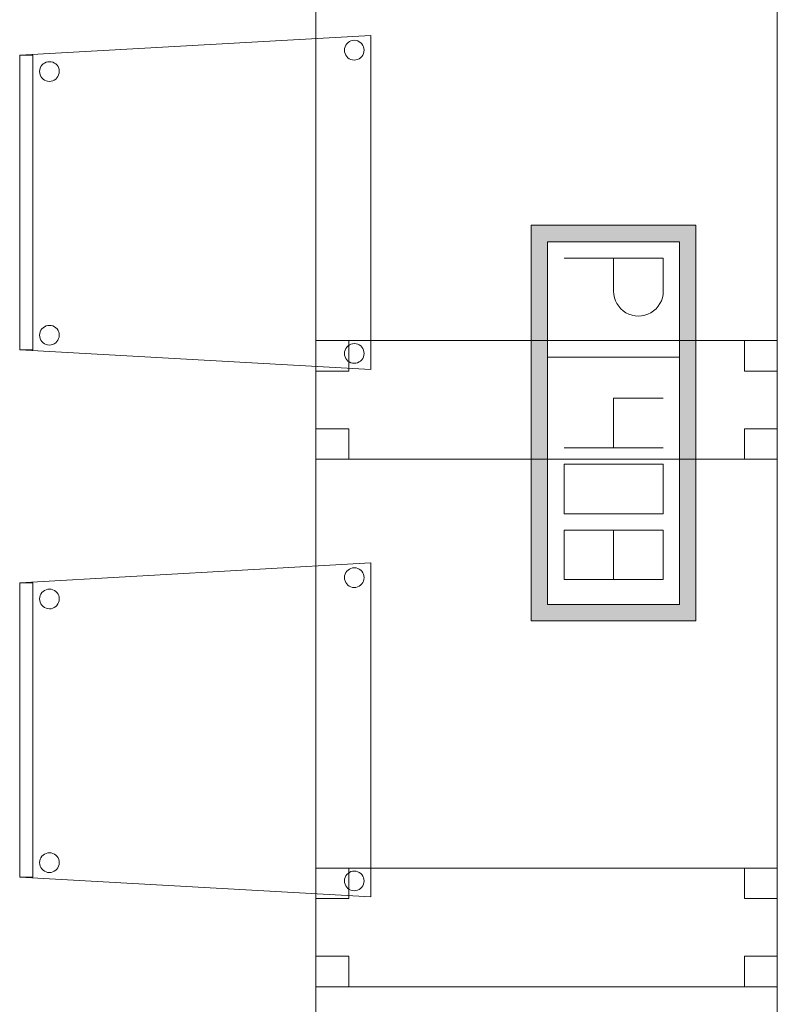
# Model space of a CAD drawing. Header units: metres. Extents: x 391.1 to 427.5, y 12.8 to 28.4.
# Tile 69 of 206: x 413.7 to 414.9, y 14 to 15.5. Entities that reach past the tile are written whole.
import ezdxf

# ---------------------------------------------------------------- set-up
doc = ezdxf.new("R2010")
doc.units = ezdxf.units.M
doc.layers.add('02_MOBILIARIO', color=7, linetype='Continuous', lineweight=18)
doc.layers.add('A-DETL-____-MBND', color=7, linetype='Continuous', lineweight=18)

# ---------------------------------------------------------------- blocks, each defined once
blk = doc.blocks.new('Family - Taula 80X70_PA-152046-03_TEL_P0A')
at = {"layer": 'A-DETL-____-MBND', "color": 253, "true_color": 0xaaaaaa}
for p, q in [((0, 0), (0, 0.98)), ((0, 0.98), (0.7001, 0.98)), ((0.7001, 0.98), (0, 0.98)), ((0, 0.98), (0, 0)), ((0, 0.9336), (0, 0.98)), ((0, 0.98), (0.05, 0.98)), ((0.05, 0.98), (0, 0.98)), ((0, 0.98), (0, 0.9336)), ((0.05, 0.98), (0.05, 0.9336)), ((0.05, 0.9336), (0.05, 0.98)), ((0.6501, 0.9336), (0.6501, 0.98)), ((0.6501, 0.98), (0.7001, 0.98)), ((0.7001, 0.98), (0.6501, 0.98)), ((0.6501, 0.98), (0.6501, 0.9336)), ((0.7001, 0.98), (0.7001, 0)), ((0.7001, 0), (0.7001, 0.98)), ((0.7001, 0.98), (0.7001, 0.9336)), ((0.7001, 0.9336), (0.7001, 0.98)), ((0.05, 0.9336), (0, 0.9336)), ((0, 0.9336), (0.05, 0.9336)), ((0.7001, 0.9336), (0.6501, 0.9336)), ((0.6501, 0.9336), (0.7001, 0.9336)), ((0, 0), (0, 0.0464)), ((0, 0.0464), (0.05, 0.0464)), ((0.05, 0.0464), (0, 0.0464)), ((0, 0.0464), (0, 0)), ((0.05, 0.0464), (0.05, 0)), ((0.05, 0), (0.05, 0.0464)), ((0.6501, 0), (0.6501, 0.0464)), ((0.6501, 0.0464), (0.7001, 0.0464)), ((0.7001, 0.0464), (0.6501, 0.0464)), ((0.6501, 0.0464), (0.6501, 0)), ((0.7001, 0.0464), (0.7001, 0)), ((0.7001, 0), (0.7001, 0.0464)), ((0.05, 0), (0, 0)), ((0, 0), (0.05, 0)), ((0.7001, 0), (0, 0)), ((0.7001, 0), (0.6501, 0)), ((0.6501, 0), (0.7001, 0)), ((0, 0), (0.7001, 0))]:
    blk.add_line(p, q, dxfattribs=at)
blk = doc.blocks.new('Family - Taula 80X70_PA-152067-03_TEL_P0A')
at = {"layer": 'A-DETL-____-MBND', "color": 253, "true_color": 0xaaaaaa}
for p, q in [((0, 0.9336), (0, 0.98)), ((0, 0.98), (0.05, 0.98)), ((0.05, 0.98), (0, 0.98)), ((0, 0.98), (0, 0.9336)), ((0, 0), (0, 0.98)), ((0, 0.98), (0.7001, 0.98)), ((0.7001, 0.98), (0, 0.98)), ((0, 0.98), (0, 0)), ((0.05, 0.98), (0.05, 0.9336)), ((0.05, 0.9336), (0.05, 0.98)), ((0.6501, 0.9336), (0.6501, 0.98)), ((0.6501, 0.98), (0.7001, 0.98)), ((0.7001, 0.98), (0.6501, 0.98)), ((0.6501, 0.98), (0.6501, 0.9336)), ((0.7001, 0.98), (0.7001, 0)), ((0.7001, 0), (0.7001, 0.98)), ((0.7001, 0.98), (0.7001, 0.9336)), ((0.7001, 0.9336), (0.7001, 0.98)), ((0.05, 0.9336), (0, 0.9336)), ((0, 0.9336), (0.05, 0.9336)), ((0.7001, 0.9336), (0.6501, 0.9336)), ((0.6501, 0.9336), (0.7001, 0.9336)), ((0, 0), (0, 0.0464)), ((0, 0.0464), (0.05, 0.0464)), ((0.05, 0.0464), (0, 0.0464)), ((0, 0.0464), (0, 0)), ((0.05, 0.0464), (0.05, 0)), ((0.05, 0), (0.05, 0.0464)), ((0.6501, 0), (0.6501, 0.0464)), ((0.6501, 0.0464), (0.7001, 0.0464)), ((0.7001, 0.0464), (0.6501, 0.0464)), ((0.6501, 0.0464), (0.6501, 0)), ((0.7001, 0.0464), (0.7001, 0)), ((0.7001, 0), (0.7001, 0.0464)), ((0.7001, 0), (0, 0)), ((0.05, 0), (0, 0)), ((0, 0), (0.05, 0)), ((0.7001, 0), (0.6501, 0)), ((0.6501, 0), (0.7001, 0)), ((0, 0), (0.7001, 0))]:
    blk.add_line(p, q, dxfattribs=at)
blk = doc.blocks.new('Family - Cadira confident_PA-152196-03_TEL_P0A')
at = {"layer": 'A-DETL-____-MBND', "color": 253, "true_color": 0xaaaaaa}
for p, q in [((0, 0.4765), (0.5326, 0.5065)), ((0.5326, 0.5065), (0, 0.4765)), ((0.4946, 0.4918), (0.4961, 0.4939)), ((0.4961, 0.4939), (0.4946, 0.4918)), ((0.4961, 0.4939), (0.498, 0.4957)), ((0.498, 0.4957), (0.4961, 0.4939)), ((0.498, 0.4957), (0.5001, 0.4972)), ((0.5001, 0.4972), (0.498, 0.4957)), ((0.5001, 0.4972), (0.5025, 0.4983)), ((0.5025, 0.4983), (0.5001, 0.4972)), ((0.5025, 0.4983), (0.505, 0.4989)), ((0.505, 0.4989), (0.5025, 0.4983)), ((0.505, 0.4989), (0.5076, 0.4992)), ((0.5076, 0.4992), (0.505, 0.4989)), ((0.5076, 0.4992), (0.5102, 0.4989)), ((0.5102, 0.4989), (0.5076, 0.4992)), ((0.5102, 0.4989), (0.5127, 0.4982)), ((0.5127, 0.4982), (0.5102, 0.4989)), ((0.5127, 0.4982), (0.515, 0.4971)), ((0.515, 0.4971), (0.5127, 0.4982)), ((0.515, 0.4971), (0.5172, 0.4956)), ((0.5172, 0.4956), (0.515, 0.4971)), ((0.5172, 0.4956), (0.519, 0.4938)), ((0.519, 0.4938), (0.5172, 0.4956)), ((0.519, 0.4938), (0.5205, 0.4916)), ((0.5205, 0.4916), (0.519, 0.4938)), ((0.5326, 0.5065), (0.5326, 0)), ((0.5326, 0), (0.5326, 0.5065)), ((0.4926, 0.4843), (0.4928, 0.4869)), ((0.4928, 0.4869), (0.4926, 0.4843)), ((0.4928, 0.4817), (0.4926, 0.4843)), ((0.4926, 0.4843), (0.4928, 0.4817)), ((0.4928, 0.4869), (0.4935, 0.4894)), ((0.4935, 0.4894), (0.4928, 0.4869)), ((0.4935, 0.4792), (0.4928, 0.4817)), ((0.4928, 0.4817), (0.4935, 0.4792)), ((0.4935, 0.4894), (0.4946, 0.4918)), ((0.4946, 0.4918), (0.4935, 0.4894)), ((0.4945, 0.4768), (0.4935, 0.4792)), ((0.4935, 0.4792), (0.4945, 0.4768)), ((0.5215, 0.4791), (0.5204, 0.4767)), ((0.5204, 0.4767), (0.5215, 0.4791)), ((0.5205, 0.4916), (0.5216, 0.4893)), ((0.5216, 0.4893), (0.5205, 0.4916)), ((0.5222, 0.4816), (0.5215, 0.4791)), ((0.5215, 0.4791), (0.5222, 0.4816)), ((0.5216, 0.4893), (0.5222, 0.4868)), ((0.5222, 0.4868), (0.5216, 0.4893)), ((0.5222, 0.4868), (0.5224, 0.4842)), ((0.5224, 0.4842), (0.5222, 0.4868)), ((0.5224, 0.4842), (0.5222, 0.4816)), ((0.5222, 0.4816), (0.5224, 0.4842)), ((0, 0.4765), (0.02, 0.4765)), ((0, 0.03), (0, 0.4765)), ((0.02, 0.4765), (0, 0.4765)), ((0, 0.4765), (0, 0.03)), ((0, 0.03), (0, 0.4765)), ((0, 0.4765), (0, 0.03)), ((0.02, 0.4765), (0.02, 0.03)), ((0.02, 0.03), (0.02, 0.4765)), ((0.0337, 0.4615), (0.0356, 0.4633)), ((0.0356, 0.4633), (0.0337, 0.4615)), ((0.0356, 0.4633), (0.0377, 0.4648)), ((0.0377, 0.4648), (0.0356, 0.4633)), ((0.0377, 0.4648), (0.0401, 0.4659)), ((0.0401, 0.4659), (0.0377, 0.4648)), ((0.0401, 0.4659), (0.0426, 0.4666)), ((0.0426, 0.4666), (0.0401, 0.4659)), ((0.0426, 0.4666), (0.0452, 0.4668)), ((0.0452, 0.4668), (0.0426, 0.4666)), ((0.0452, 0.4668), (0.0478, 0.4666)), ((0.0478, 0.4666), (0.0452, 0.4668)), ((0.0478, 0.4666), (0.0503, 0.4659)), ((0.0503, 0.4659), (0.0478, 0.4666)), ((0.0503, 0.4659), (0.0526, 0.4648)), ((0.0526, 0.4648), (0.0503, 0.4659)), ((0.0526, 0.4648), (0.0548, 0.4633)), ((0.0548, 0.4633), (0.0526, 0.4648)), ((0.0548, 0.4633), (0.0566, 0.4614)), ((0.0566, 0.4614), (0.0548, 0.4633)), ((0.496, 0.4747), (0.4945, 0.4768)), ((0.4945, 0.4768), (0.496, 0.4747)), ((0.4979, 0.4728), (0.496, 0.4747)), ((0.496, 0.4747), (0.4979, 0.4728)), ((0.5, 0.4713), (0.4979, 0.4728)), ((0.4979, 0.4728), (0.5, 0.4713)), ((0.5023, 0.4702), (0.5, 0.4713)), ((0.5, 0.4713), (0.5023, 0.4702)), ((0.5049, 0.4695), (0.5023, 0.4702)), ((0.5023, 0.4702), (0.5049, 0.4695)), ((0.5074, 0.4693), (0.5049, 0.4695)), ((0.5049, 0.4695), (0.5074, 0.4693)), ((0.51, 0.4695), (0.5074, 0.4693)), ((0.5074, 0.4693), (0.51, 0.4695)), ((0.5126, 0.4702), (0.51, 0.4695)), ((0.51, 0.4695), (0.5126, 0.4702)), ((0.5149, 0.4713), (0.5126, 0.4702)), ((0.5126, 0.4702), (0.5149, 0.4713)), ((0.5171, 0.4727), (0.5149, 0.4713)), ((0.5149, 0.4713), (0.5171, 0.4727)), ((0.5189, 0.4746), (0.5171, 0.4727)), ((0.5171, 0.4727), (0.5189, 0.4746)), ((0.5204, 0.4767), (0.5189, 0.4746)), ((0.5189, 0.4746), (0.5204, 0.4767)), ((0.0302, 0.4519), (0.0304, 0.4545)), ((0.0304, 0.4545), (0.0302, 0.4519)), ((0.0304, 0.4493), (0.0302, 0.4519)), ((0.0302, 0.4519), (0.0304, 0.4493)), ((0.0304, 0.4545), (0.0311, 0.457)), ((0.0311, 0.457), (0.0304, 0.4545)), ((0.031, 0.4468), (0.0304, 0.4493)), ((0.0304, 0.4493), (0.031, 0.4468)), ((0.0311, 0.457), (0.0322, 0.4594)), ((0.0322, 0.4594), (0.0311, 0.457)), ((0.0322, 0.4594), (0.0337, 0.4615)), ((0.0337, 0.4615), (0.0322, 0.4594)), ((0.0566, 0.4614), (0.0581, 0.4593)), ((0.0581, 0.4593), (0.0566, 0.4614)), ((0.0581, 0.4593), (0.0592, 0.4569)), ((0.0592, 0.4569), (0.0581, 0.4593)), ((0.0598, 0.4492), (0.0591, 0.4467)), ((0.0591, 0.4467), (0.0598, 0.4492)), ((0.0592, 0.4569), (0.0598, 0.4544)), ((0.0598, 0.4544), (0.0592, 0.4569)), ((0.0598, 0.4544), (0.06, 0.4518)), ((0.06, 0.4518), (0.0598, 0.4544)), ((0.06, 0.4518), (0.0598, 0.4492)), ((0.0598, 0.4492), (0.06, 0.4518)), ((0.0321, 0.4445), (0.031, 0.4468)), ((0.031, 0.4468), (0.0321, 0.4445)), ((0.0336, 0.4423), (0.0321, 0.4445)), ((0.0321, 0.4445), (0.0336, 0.4423)), ((0.0355, 0.4405), (0.0336, 0.4423)), ((0.0336, 0.4423), (0.0355, 0.4405)), ((0.0376, 0.439), (0.0355, 0.4405)), ((0.0355, 0.4405), (0.0376, 0.439)), ((0.0399, 0.4378), (0.0376, 0.439)), ((0.0376, 0.439), (0.0399, 0.4378)), ((0.0424, 0.4372), (0.0399, 0.4378)), ((0.0399, 0.4378), (0.0424, 0.4372)), ((0.045, 0.4369), (0.0424, 0.4372)), ((0.0424, 0.4372), (0.045, 0.4369)), ((0.0476, 0.4371), (0.045, 0.4369)), ((0.045, 0.4369), (0.0476, 0.4371)), ((0.0502, 0.4378), (0.0476, 0.4371)), ((0.0476, 0.4371), (0.0502, 0.4378)), ((0.0525, 0.4389), (0.0502, 0.4378)), ((0.0502, 0.4378), (0.0525, 0.4389)), ((0.0547, 0.4404), (0.0525, 0.4389)), ((0.0525, 0.4389), (0.0547, 0.4404)), ((0.0565, 0.4422), (0.0547, 0.4404)), ((0.0547, 0.4404), (0.0565, 0.4422)), ((0.058, 0.4443), (0.0565, 0.4422)), ((0.0565, 0.4422), (0.058, 0.4443)), ((0.0591, 0.4467), (0.058, 0.4443)), ((0.058, 0.4443), (0.0591, 0.4467)), ((0.0322, 0.0594), (0.0337, 0.0615)), ((0.0337, 0.0615), (0.0322, 0.0594)), ((0.0337, 0.0615), (0.0356, 0.0633)), ((0.0356, 0.0633), (0.0337, 0.0615)), ((0.0356, 0.0633), (0.0377, 0.0648)), ((0.0377, 0.0648), (0.0356, 0.0633)), ((0.0377, 0.0648), (0.0401, 0.0659)), ((0.0401, 0.0659), (0.0377, 0.0648)), ((0.0401, 0.0659), (0.0426, 0.0666)), ((0.0426, 0.0666), (0.0401, 0.0659)), ((0.0426, 0.0666), (0.0452, 0.0668)), ((0.0452, 0.0668), (0.0426, 0.0666)), ((0.0452, 0.0668), (0.0478, 0.0666)), ((0.0478, 0.0666), (0.0452, 0.0668)), ((0.0478, 0.0666), (0.0503, 0.0659)), ((0.0503, 0.0659), (0.0478, 0.0666)), ((0.0503, 0.0659), (0.0526, 0.0648)), ((0.0526, 0.0648), (0.0503, 0.0659)), ((0.0526, 0.0648), (0.0548, 0.0633)), ((0.0548, 0.0633), (0.0526, 0.0648)), ((0.0548, 0.0633), (0.0566, 0.0614)), ((0.0566, 0.0614), (0.0548, 0.0633)), ((0.0566, 0.0614), (0.0581, 0.0593)), ((0.0581, 0.0593), (0.0566, 0.0614)), ((0.0302, 0.0519), (0.0304, 0.0545)), ((0.0304, 0.0545), (0.0302, 0.0519)), ((0.0304, 0.0493), (0.0302, 0.0519)), ((0.0302, 0.0519), (0.0304, 0.0493)), ((0.0304, 0.0545), (0.0311, 0.057)), ((0.0311, 0.057), (0.0304, 0.0545)), ((0.031, 0.0468), (0.0304, 0.0493)), ((0.0304, 0.0493), (0.031, 0.0468)), ((0.0321, 0.0445), (0.031, 0.0468)), ((0.031, 0.0468), (0.0321, 0.0445)), ((0.0311, 0.057), (0.0322, 0.0594)), ((0.0322, 0.0594), (0.0311, 0.057)), ((0.0591, 0.0467), (0.058, 0.0443)), ((0.058, 0.0443), (0.0591, 0.0467)), ((0.0581, 0.0593), (0.0592, 0.0569)), ((0.0592, 0.0569), (0.0581, 0.0593)), ((0.0598, 0.0492), (0.0591, 0.0467)), ((0.0591, 0.0467), (0.0598, 0.0492)), ((0.0592, 0.0569), (0.0598, 0.0544)), ((0.0598, 0.0544), (0.0592, 0.0569)), ((0.0598, 0.0544), (0.06, 0.0518)), ((0.06, 0.0518), (0.0598, 0.0544)), ((0.06, 0.0518), (0.0598, 0.0492)), ((0.0598, 0.0492), (0.06, 0.0518)), ((0.02, 0.03), (0, 0.03)), ((0, 0.03), (0.02, 0.03)), ((0.5326, 0), (0, 0.03)), ((0, 0.03), (0.5326, 0)), ((0.0336, 0.0423), (0.0321, 0.0445)), ((0.0321, 0.0445), (0.0336, 0.0423)), ((0.0355, 0.0405), (0.0336, 0.0423)), ((0.0336, 0.0423), (0.0355, 0.0405)), ((0.0376, 0.039), (0.0355, 0.0405)), ((0.0355, 0.0405), (0.0376, 0.039)), ((0.0399, 0.0378), (0.0376, 0.039)), ((0.0376, 0.039), (0.0399, 0.0378)), ((0.0424, 0.0372), (0.0399, 0.0378)), ((0.0399, 0.0378), (0.0424, 0.0372)), ((0.045, 0.0369), (0.0424, 0.0372)), ((0.0424, 0.0372), (0.045, 0.0369)), ((0.0476, 0.0371), (0.045, 0.0369)), ((0.045, 0.0369), (0.0476, 0.0371)), ((0.0502, 0.0378), (0.0476, 0.0371)), ((0.0476, 0.0371), (0.0502, 0.0378)), ((0.0525, 0.0389), (0.0502, 0.0378)), ((0.0502, 0.0378), (0.0525, 0.0389)), ((0.0547, 0.0404), (0.0525, 0.0389)), ((0.0525, 0.0389), (0.0547, 0.0404)), ((0.0565, 0.0422), (0.0547, 0.0404)), ((0.0547, 0.0404), (0.0565, 0.0422)), ((0.058, 0.0443), (0.0565, 0.0422)), ((0.0565, 0.0422), (0.058, 0.0443)), ((0.4935, 0.0294), (0.4946, 0.0318)), ((0.4946, 0.0318), (0.4935, 0.0294)), ((0.4946, 0.0318), (0.4961, 0.0339)), ((0.4961, 0.0339), (0.4946, 0.0318)), ((0.4961, 0.0339), (0.498, 0.0357)), ((0.498, 0.0357), (0.4961, 0.0339)), ((0.498, 0.0357), (0.5001, 0.0372)), ((0.5001, 0.0372), (0.498, 0.0357)), ((0.5001, 0.0372), (0.5025, 0.0383)), ((0.5025, 0.0383), (0.5001, 0.0372)), ((0.5025, 0.0383), (0.505, 0.0389)), ((0.505, 0.0389), (0.5025, 0.0383)), ((0.505, 0.0389), (0.5076, 0.0392)), ((0.5076, 0.0392), (0.505, 0.0389)), ((0.5076, 0.0392), (0.5102, 0.0389)), ((0.5102, 0.0389), (0.5076, 0.0392)), ((0.5102, 0.0389), (0.5127, 0.0382)), ((0.5127, 0.0382), (0.5102, 0.0389)), ((0.5127, 0.0382), (0.515, 0.0371)), ((0.515, 0.0371), (0.5127, 0.0382)), ((0.515, 0.0371), (0.5172, 0.0356)), ((0.5172, 0.0356), (0.515, 0.0371)), ((0.5172, 0.0356), (0.519, 0.0338)), ((0.519, 0.0338), (0.5172, 0.0356)), ((0.519, 0.0338), (0.5205, 0.0316)), ((0.5205, 0.0316), (0.519, 0.0338)), ((0.5205, 0.0316), (0.5216, 0.0293)), ((0.5216, 0.0293), (0.5205, 0.0316)), ((0.4926, 0.0243), (0.4928, 0.0269)), ((0.4928, 0.0269), (0.4926, 0.0243)), ((0.4928, 0.0217), (0.4926, 0.0243)), ((0.4926, 0.0243), (0.4928, 0.0217)), ((0.4928, 0.0269), (0.4935, 0.0294)), ((0.4935, 0.0294), (0.4928, 0.0269)), ((0.4935, 0.0192), (0.4928, 0.0217)), ((0.4928, 0.0217), (0.4935, 0.0192)), ((0.4945, 0.0168), (0.4935, 0.0192)), ((0.4935, 0.0192), (0.4945, 0.0168)), ((0.496, 0.0147), (0.4945, 0.0168)), ((0.4945, 0.0168), (0.496, 0.0147)), ((0.5204, 0.0167), (0.5189, 0.0146)), ((0.5189, 0.0146), (0.5204, 0.0167)), ((0.5215, 0.0191), (0.5204, 0.0167)), ((0.5204, 0.0167), (0.5215, 0.0191)), ((0.5222, 0.0216), (0.5215, 0.0191)), ((0.5215, 0.0191), (0.5222, 0.0216)), ((0.5216, 0.0293), (0.5222, 0.0268)), ((0.5222, 0.0268), (0.5216, 0.0293)), ((0.5222, 0.0268), (0.5224, 0.0242)), ((0.5224, 0.0242), (0.5222, 0.0268)), ((0.5224, 0.0242), (0.5222, 0.0216)), ((0.5222, 0.0216), (0.5224, 0.0242)), ((0.4979, 0.0128), (0.496, 0.0147)), ((0.496, 0.0147), (0.4979, 0.0128)), ((0.5, 0.0113), (0.4979, 0.0128)), ((0.4979, 0.0128), (0.5, 0.0113)), ((0.5023, 0.0102), (0.5, 0.0113)), ((0.5, 0.0113), (0.5023, 0.0102)), ((0.5049, 0.0095), (0.5023, 0.0102)), ((0.5023, 0.0102), (0.5049, 0.0095)), ((0.5074, 0.0093), (0.5049, 0.0095)), ((0.5049, 0.0095), (0.5074, 0.0093)), ((0.51, 0.0095), (0.5074, 0.0093)), ((0.5074, 0.0093), (0.51, 0.0095)), ((0.5126, 0.0102), (0.51, 0.0095)), ((0.51, 0.0095), (0.5126, 0.0102)), ((0.5149, 0.0113), (0.5126, 0.0102)), ((0.5126, 0.0102), (0.5149, 0.0113)), ((0.5171, 0.0127), (0.5149, 0.0113)), ((0.5149, 0.0113), (0.5171, 0.0127)), ((0.5189, 0.0146), (0.5171, 0.0127)), ((0.5171, 0.0127), (0.5189, 0.0146))]:
    blk.add_line(p, q, dxfattribs=at)
blk = doc.blocks.new('Family - Taula 80X70_PA-152407-03_TEL_P0A')
at = {"layer": 'A-DETL-____-MBND', "color": 253, "true_color": 0xaaaaaa}
for p, q in [((0, 0.9336), (0, 0.98)), ((0, 0.98), (0.05, 0.98)), ((0.05, 0.98), (0, 0.98)), ((0, 0.98), (0, 0.9336)), ((0, 0), (0, 0.98)), ((0, 0.98), (0.7001, 0.98)), ((0.7001, 0.98), (0, 0.98)), ((0, 0.98), (0, 0)), ((0.05, 0.98), (0.05, 0.9336)), ((0.05, 0.9336), (0.05, 0.98)), ((0.6501, 0.9336), (0.6501, 0.98)), ((0.6501, 0.98), (0.7001, 0.98)), ((0.7001, 0.98), (0.6501, 0.98)), ((0.6501, 0.98), (0.6501, 0.9336)), ((0.7001, 0.98), (0.7001, 0)), ((0.7001, 0), (0.7001, 0.98)), ((0.7001, 0.98), (0.7001, 0.9336)), ((0.7001, 0.9336), (0.7001, 0.98)), ((0.05, 0.9336), (0, 0.9336)), ((0, 0.9336), (0.05, 0.9336)), ((0.7001, 0.9336), (0.6501, 0.9336)), ((0.6501, 0.9336), (0.7001, 0.9336)), ((0, 0), (0, 0.0464)), ((0, 0.0464), (0.05, 0.0464)), ((0.05, 0.0464), (0, 0.0464)), ((0, 0.0464), (0, 0)), ((0.05, 0.0464), (0.05, 0)), ((0.05, 0), (0.05, 0.0464)), ((0.6501, 0), (0.6501, 0.0464)), ((0.6501, 0.0464), (0.7001, 0.0464)), ((0.7001, 0.0464), (0.6501, 0.0464)), ((0.6501, 0.0464), (0.6501, 0)), ((0.7001, 0.0464), (0.7001, 0)), ((0.7001, 0), (0.7001, 0.0464)), ((0.7001, 0), (0, 0)), ((0.05, 0), (0, 0)), ((0, 0), (0.05, 0)), ((0.7001, 0), (0.6501, 0)), ((0.6501, 0), (0.7001, 0)), ((0, 0), (0.7001, 0))]:
    blk.add_line(p, q, dxfattribs=at)
blk = doc.blocks.new('Family - Cadira confident_PA-152502-03_TEL_P0A')
at = {"layer": 'A-DETL-____-MBND', "color": 253, "true_color": 0xaaaaaa}
for p, q in [((0, 0.4765), (0.5326, 0.5065)), ((0.5326, 0.5065), (0, 0.4765)), ((0.4946, 0.4918), (0.4961, 0.4939)), ((0.4961, 0.4939), (0.4946, 0.4918)), ((0.4961, 0.4939), (0.498, 0.4957)), ((0.498, 0.4957), (0.4961, 0.4939)), ((0.498, 0.4957), (0.5001, 0.4972)), ((0.5001, 0.4972), (0.498, 0.4957)), ((0.5001, 0.4972), (0.5025, 0.4983)), ((0.5025, 0.4983), (0.5001, 0.4972)), ((0.5025, 0.4983), (0.505, 0.4989)), ((0.505, 0.4989), (0.5025, 0.4983)), ((0.505, 0.4989), (0.5076, 0.4992)), ((0.5076, 0.4992), (0.505, 0.4989)), ((0.5076, 0.4992), (0.5102, 0.4989)), ((0.5102, 0.4989), (0.5076, 0.4992)), ((0.5102, 0.4989), (0.5127, 0.4982)), ((0.5127, 0.4982), (0.5102, 0.4989)), ((0.5127, 0.4982), (0.515, 0.4971)), ((0.515, 0.4971), (0.5127, 0.4982)), ((0.515, 0.4971), (0.5172, 0.4956)), ((0.5172, 0.4956), (0.515, 0.4971)), ((0.5172, 0.4956), (0.519, 0.4938)), ((0.519, 0.4938), (0.5172, 0.4956)), ((0.519, 0.4938), (0.5205, 0.4916)), ((0.5205, 0.4916), (0.519, 0.4938)), ((0.5326, 0.5065), (0.5326, 0)), ((0.5326, 0), (0.5326, 0.5065)), ((0.4926, 0.4843), (0.4928, 0.4869)), ((0.4928, 0.4869), (0.4926, 0.4843)), ((0.4928, 0.4817), (0.4926, 0.4843)), ((0.4926, 0.4843), (0.4928, 0.4817)), ((0.4928, 0.4869), (0.4935, 0.4894)), ((0.4935, 0.4894), (0.4928, 0.4869)), ((0.4935, 0.4792), (0.4928, 0.4817)), ((0.4928, 0.4817), (0.4935, 0.4792)), ((0.4935, 0.4894), (0.4946, 0.4918)), ((0.4946, 0.4918), (0.4935, 0.4894)), ((0.4945, 0.4768), (0.4935, 0.4792)), ((0.4935, 0.4792), (0.4945, 0.4768)), ((0.5215, 0.4791), (0.5204, 0.4767)), ((0.5204, 0.4767), (0.5215, 0.4791)), ((0.5205, 0.4916), (0.5216, 0.4893)), ((0.5216, 0.4893), (0.5205, 0.4916)), ((0.5222, 0.4816), (0.5215, 0.4791)), ((0.5215, 0.4791), (0.5222, 0.4816)), ((0.5216, 0.4893), (0.5222, 0.4868)), ((0.5222, 0.4868), (0.5216, 0.4893)), ((0.5222, 0.4868), (0.5224, 0.4842)), ((0.5224, 0.4842), (0.5222, 0.4868)), ((0.5224, 0.4842), (0.5222, 0.4816)), ((0.5222, 0.4816), (0.5224, 0.4842)), ((0, 0.03), (0, 0.4765)), ((0, 0.4765), (0, 0.03)), ((0, 0.4765), (0.02, 0.4765)), ((0, 0.03), (0, 0.4765)), ((0.02, 0.4765), (0, 0.4765)), ((0, 0.4765), (0, 0.03)), ((0.02, 0.4765), (0.02, 0.03)), ((0.02, 0.03), (0.02, 0.4765)), ((0.0337, 0.4615), (0.0356, 0.4633)), ((0.0356, 0.4633), (0.0337, 0.4615)), ((0.0356, 0.4633), (0.0377, 0.4648)), ((0.0377, 0.4648), (0.0356, 0.4633)), ((0.0377, 0.4648), (0.0401, 0.4659)), ((0.0401, 0.4659), (0.0377, 0.4648)), ((0.0401, 0.4659), (0.0426, 0.4666)), ((0.0426, 0.4666), (0.0401, 0.4659)), ((0.0426, 0.4666), (0.0452, 0.4668)), ((0.0452, 0.4668), (0.0426, 0.4666)), ((0.0452, 0.4668), (0.0478, 0.4666)), ((0.0478, 0.4666), (0.0452, 0.4668)), ((0.0478, 0.4666), (0.0503, 0.4659)), ((0.0503, 0.4659), (0.0478, 0.4666)), ((0.0503, 0.4659), (0.0526, 0.4648)), ((0.0526, 0.4648), (0.0503, 0.4659)), ((0.0526, 0.4648), (0.0548, 0.4633)), ((0.0548, 0.4633), (0.0526, 0.4648)), ((0.0548, 0.4633), (0.0566, 0.4614)), ((0.0566, 0.4614), (0.0548, 0.4633)), ((0.496, 0.4747), (0.4945, 0.4768)), ((0.4945, 0.4768), (0.496, 0.4747)), ((0.4979, 0.4728), (0.496, 0.4747)), ((0.496, 0.4747), (0.4979, 0.4728)), ((0.5, 0.4713), (0.4979, 0.4728)), ((0.4979, 0.4728), (0.5, 0.4713)), ((0.5023, 0.4702), (0.5, 0.4713)), ((0.5, 0.4713), (0.5023, 0.4702)), ((0.5049, 0.4695), (0.5023, 0.4702)), ((0.5023, 0.4702), (0.5049, 0.4695)), ((0.5074, 0.4693), (0.5049, 0.4695)), ((0.5049, 0.4695), (0.5074, 0.4693)), ((0.51, 0.4695), (0.5074, 0.4693)), ((0.5074, 0.4693), (0.51, 0.4695)), ((0.5126, 0.4702), (0.51, 0.4695)), ((0.51, 0.4695), (0.5126, 0.4702)), ((0.5149, 0.4713), (0.5126, 0.4702)), ((0.5126, 0.4702), (0.5149, 0.4713)), ((0.5171, 0.4727), (0.5149, 0.4713)), ((0.5149, 0.4713), (0.5171, 0.4727)), ((0.5189, 0.4746), (0.5171, 0.4727)), ((0.5171, 0.4727), (0.5189, 0.4746)), ((0.5204, 0.4767), (0.5189, 0.4746)), ((0.5189, 0.4746), (0.5204, 0.4767)), ((0.0302, 0.4519), (0.0304, 0.4545)), ((0.0304, 0.4545), (0.0302, 0.4519)), ((0.0304, 0.4493), (0.0302, 0.4519)), ((0.0302, 0.4519), (0.0304, 0.4493)), ((0.0304, 0.4545), (0.0311, 0.457)), ((0.0311, 0.457), (0.0304, 0.4545)), ((0.031, 0.4468), (0.0304, 0.4493)), ((0.0304, 0.4493), (0.031, 0.4468)), ((0.0311, 0.457), (0.0322, 0.4594)), ((0.0322, 0.4594), (0.0311, 0.457)), ((0.0322, 0.4594), (0.0337, 0.4615)), ((0.0337, 0.4615), (0.0322, 0.4594)), ((0.0566, 0.4614), (0.0581, 0.4593)), ((0.0581, 0.4593), (0.0566, 0.4614)), ((0.0581, 0.4593), (0.0592, 0.4569)), ((0.0592, 0.4569), (0.0581, 0.4593)), ((0.0598, 0.4492), (0.0591, 0.4467)), ((0.0591, 0.4467), (0.0598, 0.4492)), ((0.0592, 0.4569), (0.0598, 0.4544)), ((0.0598, 0.4544), (0.0592, 0.4569)), ((0.0598, 0.4544), (0.06, 0.4518)), ((0.06, 0.4518), (0.0598, 0.4544)), ((0.06, 0.4518), (0.0598, 0.4492)), ((0.0598, 0.4492), (0.06, 0.4518)), ((0.0321, 0.4445), (0.031, 0.4468)), ((0.031, 0.4468), (0.0321, 0.4445)), ((0.0336, 0.4423), (0.0321, 0.4445)), ((0.0321, 0.4445), (0.0336, 0.4423)), ((0.0355, 0.4405), (0.0336, 0.4423)), ((0.0336, 0.4423), (0.0355, 0.4405)), ((0.0376, 0.439), (0.0355, 0.4405)), ((0.0355, 0.4405), (0.0376, 0.439)), ((0.0399, 0.4378), (0.0376, 0.439)), ((0.0376, 0.439), (0.0399, 0.4378)), ((0.0424, 0.4372), (0.0399, 0.4378)), ((0.0399, 0.4378), (0.0424, 0.4372)), ((0.045, 0.4369), (0.0424, 0.4372)), ((0.0424, 0.4372), (0.045, 0.4369)), ((0.0476, 0.4371), (0.045, 0.4369)), ((0.045, 0.4369), (0.0476, 0.4371)), ((0.0502, 0.4378), (0.0476, 0.4371)), ((0.0476, 0.4371), (0.0502, 0.4378)), ((0.0525, 0.4389), (0.0502, 0.4378)), ((0.0502, 0.4378), (0.0525, 0.4389)), ((0.0547, 0.4404), (0.0525, 0.4389)), ((0.0525, 0.4389), (0.0547, 0.4404)), ((0.0565, 0.4422), (0.0547, 0.4404)), ((0.0547, 0.4404), (0.0565, 0.4422)), ((0.058, 0.4443), (0.0565, 0.4422)), ((0.0565, 0.4422), (0.058, 0.4443)), ((0.0591, 0.4467), (0.058, 0.4443)), ((0.058, 0.4443), (0.0591, 0.4467)), ((0.0322, 0.0594), (0.0337, 0.0615)), ((0.0337, 0.0615), (0.0322, 0.0594)), ((0.0337, 0.0615), (0.0356, 0.0633)), ((0.0356, 0.0633), (0.0337, 0.0615)), ((0.0356, 0.0633), (0.0377, 0.0648)), ((0.0377, 0.0648), (0.0356, 0.0633)), ((0.0377, 0.0648), (0.0401, 0.0659)), ((0.0401, 0.0659), (0.0377, 0.0648)), ((0.0401, 0.0659), (0.0426, 0.0666)), ((0.0426, 0.0666), (0.0401, 0.0659)), ((0.0426, 0.0666), (0.0452, 0.0668)), ((0.0452, 0.0668), (0.0426, 0.0666)), ((0.0452, 0.0668), (0.0478, 0.0666)), ((0.0478, 0.0666), (0.0452, 0.0668)), ((0.0478, 0.0666), (0.0503, 0.0659)), ((0.0503, 0.0659), (0.0478, 0.0666)), ((0.0503, 0.0659), (0.0526, 0.0648)), ((0.0526, 0.0648), (0.0503, 0.0659)), ((0.0526, 0.0648), (0.0548, 0.0633)), ((0.0548, 0.0633), (0.0526, 0.0648)), ((0.0548, 0.0633), (0.0566, 0.0614)), ((0.0566, 0.0614), (0.0548, 0.0633)), ((0.0566, 0.0614), (0.0581, 0.0593)), ((0.0581, 0.0593), (0.0566, 0.0614)), ((0.0302, 0.0519), (0.0304, 0.0545)), ((0.0304, 0.0545), (0.0302, 0.0519)), ((0.0304, 0.0493), (0.0302, 0.0519)), ((0.0302, 0.0519), (0.0304, 0.0493)), ((0.0304, 0.0545), (0.0311, 0.057)), ((0.0311, 0.057), (0.0304, 0.0545)), ((0.031, 0.0468), (0.0304, 0.0493)), ((0.0304, 0.0493), (0.031, 0.0468)), ((0.0321, 0.0445), (0.031, 0.0468)), ((0.031, 0.0468), (0.0321, 0.0445)), ((0.0311, 0.057), (0.0322, 0.0594)), ((0.0322, 0.0594), (0.0311, 0.057)), ((0.0591, 0.0467), (0.058, 0.0443)), ((0.058, 0.0443), (0.0591, 0.0467)), ((0.0581, 0.0593), (0.0592, 0.0569)), ((0.0592, 0.0569), (0.0581, 0.0593)), ((0.0598, 0.0492), (0.0591, 0.0467)), ((0.0591, 0.0467), (0.0598, 0.0492)), ((0.0592, 0.0569), (0.0598, 0.0544)), ((0.0598, 0.0544), (0.0592, 0.0569)), ((0.0598, 0.0544), (0.06, 0.0518)), ((0.06, 0.0518), (0.0598, 0.0544)), ((0.06, 0.0518), (0.0598, 0.0492)), ((0.0598, 0.0492), (0.06, 0.0518)), ((0.5326, 0), (0, 0.03)), ((0, 0.03), (0.5326, 0)), ((0.02, 0.03), (0, 0.03)), ((0, 0.03), (0.02, 0.03)), ((0.0336, 0.0423), (0.0321, 0.0445)), ((0.0321, 0.0445), (0.0336, 0.0423)), ((0.0355, 0.0405), (0.0336, 0.0423)), ((0.0336, 0.0423), (0.0355, 0.0405)), ((0.0376, 0.039), (0.0355, 0.0405)), ((0.0355, 0.0405), (0.0376, 0.039)), ((0.0399, 0.0378), (0.0376, 0.039)), ((0.0376, 0.039), (0.0399, 0.0378)), ((0.0424, 0.0372), (0.0399, 0.0378)), ((0.0399, 0.0378), (0.0424, 0.0372)), ((0.045, 0.0369), (0.0424, 0.0372)), ((0.0424, 0.0372), (0.045, 0.0369)), ((0.0476, 0.0371), (0.045, 0.0369)), ((0.045, 0.0369), (0.0476, 0.0371)), ((0.0502, 0.0378), (0.0476, 0.0371)), ((0.0476, 0.0371), (0.0502, 0.0378)), ((0.0525, 0.0389), (0.0502, 0.0378)), ((0.0502, 0.0378), (0.0525, 0.0389)), ((0.0547, 0.0404), (0.0525, 0.0389)), ((0.0525, 0.0389), (0.0547, 0.0404)), ((0.0565, 0.0422), (0.0547, 0.0404)), ((0.0547, 0.0404), (0.0565, 0.0422)), ((0.058, 0.0443), (0.0565, 0.0422)), ((0.0565, 0.0422), (0.058, 0.0443)), ((0.4935, 0.0294), (0.4946, 0.0318)), ((0.4946, 0.0318), (0.4935, 0.0294)), ((0.4946, 0.0318), (0.4961, 0.0339)), ((0.4961, 0.0339), (0.4946, 0.0318)), ((0.4961, 0.0339), (0.498, 0.0357)), ((0.498, 0.0357), (0.4961, 0.0339)), ((0.498, 0.0357), (0.5001, 0.0372)), ((0.5001, 0.0372), (0.498, 0.0357)), ((0.5001, 0.0372), (0.5025, 0.0383)), ((0.5025, 0.0383), (0.5001, 0.0372)), ((0.5025, 0.0383), (0.505, 0.0389)), ((0.505, 0.0389), (0.5025, 0.0383)), ((0.505, 0.0389), (0.5076, 0.0392)), ((0.5076, 0.0392), (0.505, 0.0389)), ((0.5076, 0.0392), (0.5102, 0.0389)), ((0.5102, 0.0389), (0.5076, 0.0392)), ((0.5102, 0.0389), (0.5127, 0.0382)), ((0.5127, 0.0382), (0.5102, 0.0389)), ((0.5127, 0.0382), (0.515, 0.0371)), ((0.515, 0.0371), (0.5127, 0.0382)), ((0.515, 0.0371), (0.5172, 0.0356)), ((0.5172, 0.0356), (0.515, 0.0371)), ((0.5172, 0.0356), (0.519, 0.0338)), ((0.519, 0.0338), (0.5172, 0.0356)), ((0.519, 0.0338), (0.5205, 0.0316)), ((0.5205, 0.0316), (0.519, 0.0338)), ((0.5205, 0.0316), (0.5216, 0.0293)), ((0.5216, 0.0293), (0.5205, 0.0316)), ((0.4926, 0.0243), (0.4928, 0.0269)), ((0.4928, 0.0269), (0.4926, 0.0243)), ((0.4928, 0.0217), (0.4926, 0.0243)), ((0.4926, 0.0243), (0.4928, 0.0217)), ((0.4928, 0.0269), (0.4935, 0.0294)), ((0.4935, 0.0294), (0.4928, 0.0269)), ((0.4935, 0.0192), (0.4928, 0.0217)), ((0.4928, 0.0217), (0.4935, 0.0192)), ((0.4945, 0.0168), (0.4935, 0.0192)), ((0.4935, 0.0192), (0.4945, 0.0168)), ((0.496, 0.0147), (0.4945, 0.0168)), ((0.4945, 0.0168), (0.496, 0.0147)), ((0.5204, 0.0167), (0.5189, 0.0146)), ((0.5189, 0.0146), (0.5204, 0.0167)), ((0.5215, 0.0191), (0.5204, 0.0167)), ((0.5204, 0.0167), (0.5215, 0.0191)), ((0.5222, 0.0216), (0.5215, 0.0191)), ((0.5215, 0.0191), (0.5222, 0.0216)), ((0.5216, 0.0293), (0.5222, 0.0268)), ((0.5222, 0.0268), (0.5216, 0.0293)), ((0.5222, 0.0268), (0.5224, 0.0242)), ((0.5224, 0.0242), (0.5222, 0.0268)), ((0.5224, 0.0242), (0.5222, 0.0216)), ((0.5222, 0.0216), (0.5224, 0.0242)), ((0.4979, 0.0128), (0.496, 0.0147)), ((0.496, 0.0147), (0.4979, 0.0128)), ((0.5, 0.0113), (0.4979, 0.0128)), ((0.4979, 0.0128), (0.5, 0.0113)), ((0.5023, 0.0102), (0.5, 0.0113)), ((0.5, 0.0113), (0.5023, 0.0102)), ((0.5049, 0.0095), (0.5023, 0.0102)), ((0.5023, 0.0102), (0.5049, 0.0095)), ((0.5074, 0.0093), (0.5049, 0.0095)), ((0.5049, 0.0095), (0.5074, 0.0093)), ((0.51, 0.0095), (0.5074, 0.0093)), ((0.5074, 0.0093), (0.51, 0.0095)), ((0.5126, 0.0102), (0.51, 0.0095)), ((0.51, 0.0095), (0.5126, 0.0102)), ((0.5149, 0.0113), (0.5126, 0.0102)), ((0.5126, 0.0102), (0.5149, 0.0113)), ((0.5171, 0.0127), (0.5149, 0.0113)), ((0.5149, 0.0113), (0.5171, 0.0127)), ((0.5189, 0.0146), (0.5171, 0.0127)), ((0.5171, 0.0127), (0.5189, 0.0146))]:
    blk.add_line(p, q, dxfattribs=at)
blk = doc.blocks.new('LONDR55-XX_ZZ-ARQ-CAA-M3D-Londres55_ifc-1-03_TEL_P0A')
at = {"layer": '02_MOBILIARIO', "color": 253, "lineweight": 18, "true_color": 0xaaaaaa}
for name, p in [('Family - Taula 80X70_PA-152067-03_TEL_P0A', (414.171, 14.8434)), ('Family - Cadira confident_PA-152196-03_TEL_P0A', (413.7219, 14.9797)), ('Family - Taula 80X70_PA-152407-03_TEL_P0A', (414.171, 14.0434)), ('Family - Cadira confident_PA-152502-03_TEL_P0A', (413.7219, 14.1797)), ('Family - Taula 80X70_PA-152046-03_TEL_P0A', (414.171, 13.2434))]:
    blk.add_blockref(name, p, dxfattribs=at)
blk = doc.blocks.new('ZYR_05_02_05 PT 4COL Terra - 08 PT Terra _2SC-4SAI-2VD_-903876-03_TEL_P0A')
at = {"layer": 'A-DETL-____-MBND', "true_color": 0x3c0aff}
h = blk.add_hatch(color=180, dxfattribs=at)
h.paths.add_polyline_path([(0.405, -0.125), (0.405, 0.125), (-0.195, 0.125), (-0.195, -0.125)])
h.paths.add_polyline_path([(0.38, -0.1), (-0.17, -0.1), (-0.17, 0.1), (0.38, 0.1)])
at = {"layer": 'A-DETL-____-MBND', "color": 180, "true_color": 0x3c0aff}
for p, q in [((0.405, 0.125), (-0.195, 0.125)), ((-0.195, 0.125), (-0.195, -0.125)), ((-0.195, 0.125), (0.405, 0.125)), ((-0.195, 0.125), (-0.195, -0.125)), ((0.405, -0.125), (0.405, 0.125)), ((0.405, 0.125), (0.405, -0.125)), ((-0.17, -0.1), (-0.17, 0.1)), ((-0.17, 0.1), (0.38, 0.1)), ((-0.17, 0.1), (0.38, 0.1)), ((-0.17, -0.1), (-0.17, 0.1)), ((0.005, 0.1), (0.005, -0.1)), ((0.38, 0.1), (0.38, -0.1)), ((0.38, 0.1), (0.38, -0.1)), ((-0.145, 0.075), (-0.095, 0.0754)), ((-0.145, 0.075), (-0.145, -0.075)), ((0.0675, 0.075), (0.0675, 0)), ((0.1425, 0.075), (0.1425, -0.075)), ((0.2425, 0.075), (0.1675, 0.075)), ((0.1675, 0.075), (0.1675, -0.075)), ((0.2425, -0.075), (0.2425, 0.075)), ((0.3425, 0.075), (0.2675, 0.075)), ((0.2675, 0.075), (0.2675, -0.075)), ((0.3425, 0.075), (0.3425, -0.075)), ((-0.145, 0), (-0.095, 0)), ((0.0675, 0), (0.1425, 0)), ((0.2675, 0), (0.3425, 0)), ((0.1675, -0.075), (0.2425, -0.075)), ((0.2675, -0.075), (0.3425, -0.075)), ((0.38, -0.1), (-0.17, -0.1)), ((0.38, -0.1), (-0.17, -0.1)), ((-0.195, -0.125), (0.405, -0.125)), ((0.405, -0.125), (-0.195, -0.125))]:
    blk.add_line(p, q, dxfattribs=at)
blk.add_arc((-0.095, 0.0377), 0.0377, 270, 90, dxfattribs=at)

msp = doc.modelspace()

# ---------------------------------------------------------------- block references
at = {"lineweight": 5}
msp.add_blockref('LONDR55-XX_ZZ-ARQ-CAA-M3D-Londres55_ifc-1-03_TEL_P0A', (0, 0), dxfattribs=at)
at = {"layer": 'A-DETL-____-MBND', "color": 180, "true_color": 0x3c0aff, "rotation": 269.9999999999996}
msp.add_blockref('ZYR_05_02_05 PT 4COL Terra - 08 PT Terra _2SC-4SAI-2VD_-903876-03_TEL_P0A', (414.6227, 15.0034), dxfattribs=at)

doc.saveas('drawing.dxf')
